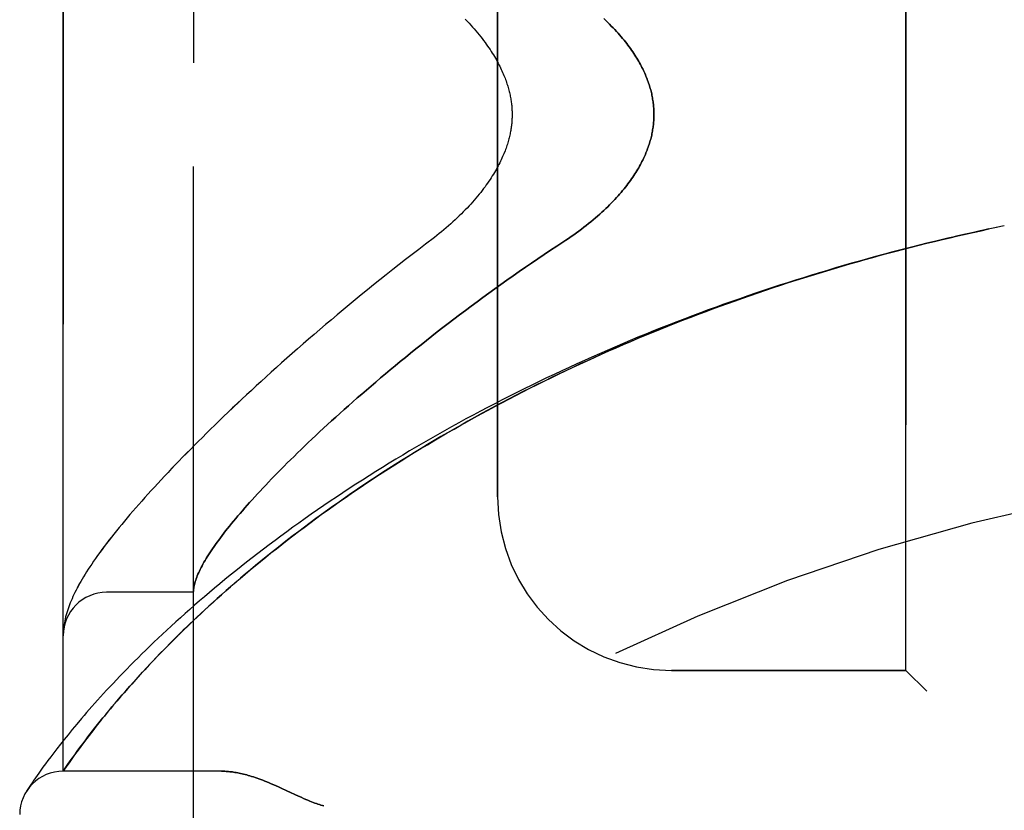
# Model space of a CAD drawing. Header units: inches. Extents: x 0 to 227, y 0 to 147.
# Tile 12 of 256: x 22.67 to 24.09, y 62.24 to 63.38. Entities that reach past the tile are written whole.
import ezdxf

# ---------------------------------------------------------------- set-up
doc = ezdxf.new("R2010")
doc.units = ezdxf.units.IN
doc.header["$LTSCALE"] = 12.466667
doc.header["$MEASUREMENT"] = 0
doc.linetypes.add('HIDDEN', pattern=[0.2, 0.1, -0.1])
doc.layers.add('LEFTHAND_DOOR_ASSEMBLY', color=7, linetype='CONTINUOUS')
doc.layers.add('RIGHTHAND_DOOR_ASSEMBLY', color=7, linetype='CONTINUOUS')

msp = doc.modelspace()

# ---------------------------------------------------------------- linework, layer by layer
at = {"layer": 'LEFTHAND_DOOR_ASSEMBLY', "color": 8, "linetype": 'HIDDEN'}
for p, q in [((22.9195, 61.9211), (22.9195, 64.5636)), ((22.732, 62.2974), (22.732, 64.1874)), ((23.9445, 62.4424), (23.9445, 64.0424)), ((23.357, 62.6924), (23.357, 63.7924)), ((24.086, 63.0824), (24.0745, 63.08)), ((22.9195, 62.5549), (22.7945, 62.5549)), ((22.7323, 62.4996), (22.7322, 62.4989)), ((22.7322, 62.4989), (22.7322, 62.4982)), ((22.7324, 62.5009), (22.7323, 62.5003)), ((22.7323, 62.5003), (22.7323, 62.4996)), ((22.7325, 62.5023), (22.7324, 62.5016)), ((22.7324, 62.5016), (22.7324, 62.5009)), ((22.7326, 62.503), (22.7325, 62.5023)), ((22.7327, 62.5037), (22.7326, 62.503)), ((22.7328, 62.5044), (22.7327, 62.5037)), ((22.7329, 62.5051), (22.7328, 62.5044)), ((22.733, 62.5058), (22.7329, 62.5051)), ((22.8669, 62.462), (22.8745, 62.4699)), ((22.8745, 62.4699), (22.8825, 62.478)), ((22.8527, 62.4469), (22.8596, 62.4543)), ((22.8596, 62.4543), (22.8669, 62.462)), ((22.8397, 62.4328), (22.846, 62.4398)), ((22.846, 62.4398), (22.8527, 62.4469)), ((23.9445, 62.4424), (23.607, 62.4424)), ((23.9445, 62.4424), (23.9745, 62.4124)), ((22.8278, 62.4196), (22.8336, 62.4261)), ((22.8336, 62.4261), (22.8397, 62.4328)), ((22.8169, 62.4072), (22.8223, 62.4133)), ((22.8223, 62.4133), (22.8278, 62.4196)), ((22.8069, 62.3955), (22.8118, 62.4012)), ((22.8118, 62.4012), (22.8169, 62.4072)), ((22.7934, 62.3792), (22.7977, 62.3845)), ((22.7977, 62.3845), (22.8022, 62.3899)), ((22.8022, 62.3899), (22.8069, 62.3955)), ((22.7814, 62.3644), (22.7852, 62.3692)), ((22.7852, 62.3692), (22.7892, 62.3741)), ((22.7892, 62.3741), (22.7934, 62.3792)), ((22.7451, 62.3574), (22.739, 62.35)), ((22.7516, 62.3652), (22.7451, 62.3574)), ((22.7709, 62.351), (22.7743, 62.3553)), ((22.7743, 62.3553), (22.7778, 62.3598)), ((22.7778, 62.3598), (22.7814, 62.3644)), ((22.7333, 62.3429), (22.728, 62.3362)), ((22.739, 62.35), (22.7333, 62.3429)), ((22.7601, 62.3368), (22.7646, 62.3427)), ((22.7646, 62.3427), (22.7677, 62.3468)), ((22.7677, 62.3468), (22.7709, 62.351)), ((22.723, 62.3298), (22.7184, 62.3238)), ((22.728, 62.3362), (22.723, 62.3298)), ((22.7522, 62.3261), (22.756, 62.3313)), ((22.756, 62.3313), (22.7601, 62.3368)), ((22.7101, 62.3128), (22.7064, 62.3078)), ((22.7141, 62.3181), (22.7101, 62.3128)), ((22.7184, 62.3238), (22.7141, 62.3181)), ((22.7388, 62.3074), (22.7423, 62.3123)), ((22.7423, 62.3123), (22.7453, 62.3166)), ((22.7453, 62.3166), (22.7486, 62.3212)), ((22.7486, 62.3212), (22.7522, 62.3261)), ((22.6999, 62.2988), (22.6971, 62.2948)), ((22.703, 62.3031), (22.6999, 62.2988)), ((22.7064, 62.3078), (22.703, 62.3031)), ((22.732, 62.2974), (22.7361, 62.3034)), ((22.7361, 62.3034), (22.7388, 62.3074)), ((22.69, 62.2846), (22.6872, 62.2805)), ((22.6921, 62.2877), (22.69, 62.2846)), ((22.6945, 62.2911), (22.6921, 62.2877)), ((22.6971, 62.2948), (22.6945, 62.2911)), ((22.96, 62.2974), (22.732, 62.2974)), ((22.6812, 62.2715), (22.6795, 62.2689)), ((22.6831, 62.2743), (22.6812, 62.2715)), ((22.6849, 62.2771), (22.6831, 62.2743)), ((22.6872, 62.2805), (22.6849, 62.2771)), ((23.0458, 62.2731), (23.0539, 62.2693)), ((23.0539, 62.2693), (23.0707, 62.2615))]:
    msp.add_line(p, q, dxfattribs=at)
for points in [[(23.3105, 63.3797), (23.3133, 63.3768), (23.3159, 63.374), (23.3185, 63.3711), (23.3211, 63.3683), (23.3235, 63.3655), (23.3259, 63.3627), (23.3283, 63.3599), (23.3305, 63.3571), (23.3327, 63.3544), (23.3348, 63.3517), (23.3369, 63.3489), (23.3389, 63.3463), (23.3408, 63.3436), (23.3427, 63.341), (23.3445, 63.3384), (23.3462, 63.3358), (23.3478, 63.3333), (23.3494, 63.3308), (23.351, 63.3283), (23.3525, 63.3258), (23.3539, 63.3234), (23.3552, 63.3211), (23.3565, 63.3187), (23.3578, 63.3164), (23.359, 63.3141), (23.3602, 63.3118), (23.3613, 63.3096), (23.3623, 63.3074), (23.3633, 63.3052), (23.3643, 63.303), (23.3652, 63.3009), (23.3661, 63.2988), (23.3669, 63.2967), (23.3677, 63.2947), (23.3685, 63.2927), (23.3692, 63.2907), (23.3699, 63.2887), (23.3705, 63.2868), (23.3712, 63.2849), (23.3717, 63.283), (23.3723, 63.2811), (23.3728, 63.2793), (23.3733, 63.2775), (23.3737, 63.2757), (23.3742, 63.2739), (23.3746, 63.2721), (23.375, 63.2704), (23.3753, 63.2686), (23.3756, 63.2669), (23.3759, 63.2652), (23.3762, 63.2635), (23.3765, 63.2618), (23.3767, 63.2602), (23.3769, 63.2585), (23.3771, 63.2569), (23.3773, 63.2552), (23.3774, 63.2536), (23.3775, 63.252), (23.3776, 63.2504), (23.3777, 63.2488), (23.3778, 63.2472), (23.3778, 63.2456), (23.3779, 63.244), (23.3779, 63.2424), (23.3779, 63.2408), (23.3778, 63.2392), (23.3778, 63.2376), (23.3777, 63.236), (23.3776, 63.2344), (23.3775, 63.2328), (23.3774, 63.2312), (23.3773, 63.2295), (23.3771, 63.2279), (23.3769, 63.2263), (23.3767, 63.2246), (23.3765, 63.2229), (23.3762, 63.2213), (23.3759, 63.2196), (23.3756, 63.2179), (23.3753, 63.2162), (23.375, 63.2144), (23.3746, 63.2127), (23.3742, 63.2109), (23.3737, 63.2091), (23.3733, 63.2073), (23.3728, 63.2055), (23.3723, 63.2037), (23.3717, 63.2018), (23.3712, 63.1999), (23.3705, 63.198), (23.3699, 63.196), (23.3692, 63.1941), (23.3685, 63.1921), (23.3677, 63.1901), (23.3669, 63.188), (23.3661, 63.186), (23.3652, 63.1839), (23.3643, 63.1818), (23.3633, 63.1796), (23.3623, 63.1774), (23.3613, 63.1752), (23.3602, 63.173), (23.359, 63.1707), (23.3578, 63.1684), (23.3565, 63.1661), (23.3552, 63.1637), (23.3539, 63.1613), (23.3525, 63.1589), (23.351, 63.1565), (23.3494, 63.154), (23.3478, 63.1515), (23.3462, 63.149), (23.3445, 63.1464), (23.3427, 63.1438), (23.3408, 63.1412), (23.3389, 63.1385), (23.3369, 63.1358), (23.3348, 63.1331), (23.3327, 63.1304), (23.3305, 63.1276), (23.3282, 63.1249), (23.3259, 63.1221), (23.3235, 63.1193), (23.3211, 63.1165), (23.3185, 63.1136), (23.3159, 63.1108), (23.3133, 63.1079), (23.3105, 63.1051), (23.3077, 63.1022), (23.3049, 63.0993), (23.3019, 63.0965), (23.2989, 63.0936), (23.2959, 63.0907), (23.2928, 63.0879), (23.2896, 63.085), (23.2864, 63.0822), (23.2831, 63.0794), (23.2798, 63.0765), (23.2765, 63.0738), (23.2731, 63.071), (23.2696, 63.0683), (23.2662, 63.0656)], [(23.5098, 63.3804), (23.5126, 63.3777), (23.5154, 63.375), (23.518, 63.3724), (23.5206, 63.3698), (23.5232, 63.3672), (23.5256, 63.3646), (23.528, 63.362), (23.5303, 63.3594), (23.5325, 63.3569), (23.5347, 63.3544), (23.5368, 63.3518), (23.5389, 63.3494), (23.5408, 63.3469), (23.5427, 63.3444), (23.5446, 63.342), (23.5464, 63.3396), (23.5481, 63.3372), (23.5498, 63.3348), (23.5514, 63.3325), (23.553, 63.3302), (23.5545, 63.3279), (23.5559, 63.3256), (23.5573, 63.3233), (23.5587, 63.3211), (23.56, 63.3189), (23.5612, 63.3166), (23.5624, 63.3145), (23.5636, 63.3123), (23.5647, 63.3101), (23.5658, 63.308), (23.5668, 63.3059), (23.5678, 63.3038), (23.5687, 63.3017), (23.5696, 63.2996), (23.5705, 63.2976), (23.5713, 63.2956), (23.5721, 63.2935), (23.5729, 63.2915), (23.5736, 63.2895), (23.5743, 63.2875), (23.575, 63.2856), (23.5756, 63.2836), (23.5762, 63.2816), (23.5767, 63.2797), (23.5773, 63.2778), (23.5778, 63.2759), (23.5782, 63.2739), (23.5787, 63.272), (23.5791, 63.2702), (23.5794, 63.2683), (23.5798, 63.2664), (23.5801, 63.2645), (23.5804, 63.2626), (23.5807, 63.2608), (23.5809, 63.2589), (23.5812, 63.2571), (23.5813, 63.2552), (23.5815, 63.2534), (23.5817, 63.2516), (23.5818, 63.2497), (23.5819, 63.2479), (23.5819, 63.2461), (23.582, 63.2442), (23.582, 63.2424), (23.582, 63.2406), (23.5819, 63.2387), (23.5819, 63.2369), (23.5818, 63.2351), (23.5817, 63.2332), (23.5815, 63.2314), (23.5813, 63.2296), (23.5812, 63.2277), (23.5809, 63.2259), (23.5807, 63.224), (23.5804, 63.2221), (23.5801, 63.2203), (23.5798, 63.2184), (23.5794, 63.2165), (23.5791, 63.2146), (23.5787, 63.2127), (23.5782, 63.2108), (23.5778, 63.2089), (23.5773, 63.207), (23.5767, 63.2051), (23.5762, 63.2031), (23.5756, 63.2012), (23.575, 63.1992), (23.5743, 63.1973), (23.5736, 63.1953), (23.5729, 63.1933), (23.5721, 63.1913), (23.5713, 63.1892), (23.5705, 63.1872), (23.5696, 63.1851), (23.5687, 63.1831), (23.5678, 63.181), (23.5668, 63.1789), (23.5658, 63.1768), (23.5647, 63.1746), (23.5636, 63.1725), (23.5624, 63.1703), (23.5612, 63.1681), (23.56, 63.1659), (23.5587, 63.1637), (23.5573, 63.1615), (23.5559, 63.1592), (23.5545, 63.1569), (23.553, 63.1546), (23.5514, 63.1523), (23.5498, 63.1499), (23.5481, 63.1476), (23.5464, 63.1452), (23.5446, 63.1428), (23.5427, 63.1404), (23.5408, 63.1379), (23.5389, 63.1354), (23.5368, 63.1329), (23.5347, 63.1304), (23.5325, 63.1279), (23.5303, 63.1254), (23.528, 63.1228), (23.5256, 63.1202), (23.5232, 63.1176), (23.5206, 63.115), (23.518, 63.1124), (23.5154, 63.1097), (23.5126, 63.1071), (23.5098, 63.1044), (23.5069, 63.1017), (23.5039, 63.099), (23.5009, 63.0963), (23.4978, 63.0936), (23.4946, 63.0909), (23.4913, 63.0882), (23.488, 63.0855), (23.4846, 63.0828), (23.4812, 63.0801), (23.4776, 63.0774), (23.474, 63.0747), (23.4704, 63.072), (23.4667, 63.0694), (23.4629, 63.0667), (23.4591, 63.0641), (23.4552, 63.0615)], [(24.0281, 63.0698), (24.0414, 63.0728), (24.0526, 63.0752), (24.0637, 63.0777)], [(24.0749, 63.08), (24.0629, 63.0775), (24.0513, 63.075), (24.0397, 63.0724)], [(23.2662, 63.0656), (23.2532, 63.0557), (23.2436, 63.0484), (23.2341, 63.0411), (23.2247, 63.0338), (23.2154, 63.0265), (23.2061, 63.0192), (23.1969, 63.0119), (23.1878, 63.0047), (23.1787, 62.9974), (23.1698, 62.9902), (23.1609, 62.9829), (23.1521, 62.9757), (23.1434, 62.9685), (23.1348, 62.9614), (23.1263, 62.9543), (23.1179, 62.9472), (23.1096, 62.9401), (23.1013, 62.9331), (23.0932, 62.9261), (23.0851, 62.9191), (23.0772, 62.9122), (23.0693, 62.9053), (23.0615, 62.8985), (23.0539, 62.8917), (23.0463, 62.8849), (23.0388, 62.8782), (23.0314, 62.8716), (23.0241, 62.865), (23.0169, 62.8584), (23.0098, 62.8519), (23.0029, 62.8454), (22.996, 62.839), (22.9892, 62.8327), (22.9825, 62.8263), (22.9758, 62.8201), (22.9693, 62.8139), (22.9629, 62.8077), (22.9566, 62.8017), (22.9504, 62.7956), (22.9442, 62.7896), (22.9382, 62.7837), (22.9323, 62.7778), (22.9264, 62.772), (22.9206, 62.7662), (22.915, 62.7605), (22.9094, 62.7548), (22.9039, 62.7492), (22.8985, 62.7437), (22.8932, 62.7382), (22.888, 62.7327), (22.8829, 62.7274), (22.8779, 62.722), (22.8729, 62.7167), (22.8681, 62.7115), (22.8633, 62.7063), (22.8586, 62.7012), (22.854, 62.6961), (22.8495, 62.6911), (22.845, 62.6861), (22.8407, 62.6812), (22.8364, 62.6763), (22.8322, 62.6714), (22.8281, 62.6666), (22.824, 62.6619), (22.8201, 62.6572), (22.8162, 62.6525), (22.8124, 62.6479), (22.8087, 62.6433), (22.805, 62.6387), (22.8015, 62.6342), (22.7979, 62.6297), (22.7945, 62.6252), (22.7911, 62.6208), (22.7878, 62.6164), (22.7847, 62.612), (22.7816, 62.6078), (22.7786, 62.6036), (22.7758, 62.5995), (22.7731, 62.5956), (22.7705, 62.5917), (22.7681, 62.588), (22.7658, 62.5843), (22.7635, 62.5808), (22.7614, 62.5773), (22.7594, 62.5739), (22.7575, 62.5706), (22.7556, 62.5673), (22.7538, 62.5641), (22.7522, 62.561), (22.7505, 62.5578), (22.749, 62.5547), (22.7475, 62.5517), (22.7461, 62.5487), (22.7448, 62.5457), (22.7435, 62.5427), (22.7423, 62.5398), (22.7411, 62.5368), (22.74, 62.5339), (22.739, 62.531), (22.7381, 62.5281), (22.7372, 62.5252), (22.7364, 62.5223), (22.7356, 62.5195), (22.7349, 62.5166), (22.7343, 62.5139), (22.7338, 62.5111), (22.7333, 62.5084), (22.733, 62.5058)], [(24.0281, 63.0698), (24.0165, 63.0671), (24.0049, 63.0644), (23.9933, 63.0617), (23.9817, 63.0589), (23.9701, 63.056), (23.9585, 63.0531), (23.9469, 63.0502), (23.9354, 63.0472), (23.9238, 63.0442), (23.9122, 63.0411), (23.9007, 63.0379), (23.8891, 63.0348), (23.8775, 63.0315), (23.866, 63.0283), (23.8545, 63.025), (23.8429, 63.0216), (23.8314, 63.0182), (23.8199, 63.0147), (23.8084, 63.0112), (23.7969, 63.0076), (23.7854, 63.004), (23.774, 63.0004), (23.7625, 62.9967), (23.7511, 62.9929), (23.7396, 62.9891), (23.7282, 62.9853), (23.7168, 62.9814), (23.7054, 62.9774), (23.694, 62.9734), (23.6827, 62.9694), (23.6714, 62.9653), (23.66, 62.9612), (23.6487, 62.957), (23.6374, 62.9527), (23.6262, 62.9485), (23.6149, 62.9441), (23.6037, 62.9398), (23.5925, 62.9353), (23.5813, 62.9309), (23.5702, 62.9263), (23.559, 62.9218), (23.5479, 62.9172), (23.5368, 62.9125), (23.5258, 62.9078), (23.5148, 62.903), (23.5038, 62.8982), (23.4928, 62.8934), (23.4818, 62.8885), (23.4709, 62.8836), (23.46, 62.8786), (23.4492, 62.8736), (23.4384, 62.8685), (23.4276, 62.8634), (23.4168, 62.8582), (23.4061, 62.853), (23.3954, 62.8478), (23.3848, 62.8425), (23.3742, 62.8371), (23.3636, 62.8318), (23.3531, 62.8263), (23.3427, 62.8209), (23.3322, 62.8154), (23.3218, 62.8099), (23.3115, 62.8043), (23.3012, 62.7987), (23.2909, 62.793), (23.2807, 62.7873), (23.2706, 62.7816), (23.2605, 62.7758), (23.2504, 62.77), (23.2404, 62.7642), (23.2305, 62.7583), (23.2206, 62.7524), (23.2108, 62.7465), (23.201, 62.7406), (23.1913, 62.7346), (23.1817, 62.7286), (23.1721, 62.7225), (23.1626, 62.7164), (23.1531, 62.7104), (23.1437, 62.7042), (23.1344, 62.6981), (23.1252, 62.6919), (23.116, 62.6858), (23.1069, 62.6796), (23.0979, 62.6734), (23.0889, 62.6671), (23.08, 62.6609), (23.0712, 62.6546), (23.0625, 62.6484), (23.0539, 62.6421), (23.0454, 62.6358), (23.0369, 62.6296), (23.0285, 62.6233), (23.0202, 62.617), (23.012, 62.6107), (23.0039, 62.6045), (22.9959, 62.5982), (22.988, 62.5919), (22.9802, 62.5857), (22.9724, 62.5795), (22.9648, 62.5732), (22.9573, 62.567), (22.9498, 62.5608), (22.9425, 62.5546), (22.9352, 62.5485), (22.9281, 62.5424), (22.9211, 62.5363), (22.9142, 62.5302), (22.9074, 62.5242), (22.9006, 62.5182), (22.8941, 62.5122), (22.8876, 62.5063), (22.8812, 62.5004), (22.8749, 62.4946), (22.8688, 62.4888), (22.8627, 62.4831), (22.8568, 62.4774), (22.851, 62.4718), (22.8453, 62.4662), (22.8397, 62.4607), (22.8342, 62.4552), (22.8289, 62.4498), (22.8236, 62.4445), (22.8185, 62.4392), (22.8135, 62.434), (22.8086, 62.4289), (22.8038, 62.4238), (22.7991, 62.4189), (22.7946, 62.414), (22.7901, 62.4091), (22.7858, 62.4044), (22.7816, 62.3997), (22.7774, 62.3951), (22.7734, 62.3906), (22.7695, 62.3861), (22.7657, 62.3818), (22.762, 62.3775), (22.7584, 62.3733), (22.7516, 62.3652)], [(22.8825, 62.478), (22.891, 62.4866), (22.8954, 62.4909), (22.8999, 62.4954), (22.9046, 62.5), (22.9094, 62.5046), (22.9143, 62.5093), (22.9194, 62.5142), (22.9246, 62.5191), (22.93, 62.5241), (22.9355, 62.5293), (22.9413, 62.5346), (22.9472, 62.54), (22.9533, 62.5456), (22.9597, 62.5512), (22.9662, 62.557), (22.9729, 62.5629), (22.9797, 62.5688), (22.9867, 62.5748), (22.9938, 62.5809), (23.0011, 62.587), (23.0084, 62.5931), (23.0159, 62.5992), (23.0234, 62.6053), (23.031, 62.6115), (23.0387, 62.6176), (23.0465, 62.6237), (23.0544, 62.6299), (23.0624, 62.636), (23.0704, 62.6422), (23.0785, 62.6483), (23.0867, 62.6544), (23.095, 62.6605), (23.1034, 62.6666), (23.1118, 62.6727), (23.1203, 62.6788), (23.1289, 62.6849), (23.1376, 62.6909), (23.1463, 62.697), (23.1551, 62.703), (23.164, 62.7089), (23.1729, 62.7149), (23.1819, 62.7208), (23.1909, 62.7268), (23.2001, 62.7326), (23.2092, 62.7385), (23.2185, 62.7443), (23.2278, 62.7501), (23.2371, 62.7559), (23.2465, 62.7616), (23.256, 62.7673), (23.2655, 62.773), (23.275, 62.7786), (23.2846, 62.7843), (23.2943, 62.7898), (23.304, 62.7953), (23.3138, 62.8008), (23.3236, 62.8063), (23.3334, 62.8117), (23.3433, 62.8171), (23.3532, 62.8224), (23.3632, 62.8277), (23.3732, 62.833), (23.3833, 62.8382), (23.3934, 62.8434), (23.4035, 62.8485), (23.4137, 62.8536), (23.4239, 62.8587), (23.4341, 62.8637), (23.4444, 62.8686), (23.4547, 62.8736), (23.465, 62.8784), (23.4754, 62.8833), (23.4858, 62.8881), (23.4962, 62.8928), (23.5067, 62.8975), (23.5172, 62.9022), (23.5277, 62.9068), (23.5382, 62.9114), (23.5488, 62.9159), (23.5594, 62.9204), (23.57, 62.9248), (23.5806, 62.9292), (23.5913, 62.9336), (23.602, 62.9379), (23.6127, 62.9421), (23.6234, 62.9463), (23.6342, 62.9505), (23.645, 62.9546), (23.6558, 62.9587), (23.6666, 62.9627), (23.6774, 62.9667), (23.6882, 62.9706), (23.6991, 62.9745), (23.71, 62.9783), (23.7209, 62.9821), (23.7318, 62.9859), (23.7427, 62.9896), (23.7537, 62.9933), (23.7646, 62.9969), (23.7756, 63.0005), (23.7866, 63.004), (23.7976, 63.0075), (23.8086, 63.0109), (23.8196, 63.0143), (23.8306, 63.0176), (23.8416, 63.0209), (23.8527, 63.0242), (23.8637, 63.0274), (23.8748, 63.0306), (23.8859, 63.0337), (23.8969, 63.0368), (23.908, 63.0398), (23.9191, 63.0428), (23.9302, 63.0457), (23.9413, 63.0486), (23.9524, 63.0515), (23.9635, 63.0543), (23.9747, 63.0571), (23.9858, 63.0598), (23.9969, 63.0625), (24.008, 63.0651), (24.0192, 63.0677), (24.0303, 63.0703)], [(23.4552, 63.0615), (23.4421, 63.053), (23.433, 63.047), (23.4239, 63.0409), (23.4149, 63.0348), (23.4059, 63.0287), (23.397, 63.0226), (23.3881, 63.0164), (23.3792, 63.0103), (23.3704, 63.0041), (23.3617, 62.9979), (23.353, 62.9916), (23.3444, 62.9854), (23.3359, 62.9792), (23.3274, 62.973), (23.319, 62.9667), (23.3107, 62.9605), (23.3024, 62.9543), (23.2942, 62.9481), (23.2861, 62.9419), (23.2781, 62.9357), (23.2702, 62.9295), (23.2623, 62.9234), (23.2546, 62.9172), (23.2469, 62.9111), (23.2393, 62.905), (23.2318, 62.899), (23.2244, 62.893), (23.217, 62.887), (23.2098, 62.881), (23.2026, 62.8751), (23.1956, 62.8692), (23.1886, 62.8633), (23.1818, 62.8575), (23.175, 62.8517), (23.1683, 62.8459), (23.1617, 62.8402), (23.1552, 62.8346), (23.1488, 62.829), (23.1425, 62.8234), (23.1363, 62.8179), (23.1302, 62.8124), (23.1242, 62.807), (23.1182, 62.8016), (23.1124, 62.7962), (23.1067, 62.791), (23.101, 62.7857), (23.0955, 62.7805), (23.09, 62.7754), (23.0847, 62.7703), (23.0794, 62.7653), (23.0742, 62.7603), (23.0692, 62.7554), (23.0642, 62.7505), (23.0593, 62.7457), (23.0545, 62.741), (23.0498, 62.7363), (23.0452, 62.7316), (23.0406, 62.727), (23.0362, 62.7225), (23.0318, 62.718), (23.0276, 62.7136), (23.0234, 62.7092), (23.0193, 62.7049), (23.0154, 62.7006), (23.0115, 62.6964), (23.0076, 62.6922), (23.0039, 62.6881), (23.0003, 62.6841), (22.9967, 62.6801), (22.9932, 62.6762), (22.9899, 62.6723), (22.9866, 62.6685), (22.9834, 62.6647), (22.9802, 62.661), (22.9772, 62.6573), (22.9742, 62.6537), (22.9713, 62.6502), (22.9685, 62.6467), (22.9658, 62.6432), (22.9632, 62.6398), (22.9606, 62.6365), (22.9582, 62.6332), (22.9558, 62.63), (22.9534, 62.6268), (22.9512, 62.6237), (22.9491, 62.6206), (22.947, 62.6176), (22.945, 62.6147), (22.9431, 62.6118), (22.9412, 62.6089), (22.9394, 62.6061), (22.9378, 62.6034), (22.9361, 62.6007), (22.9346, 62.598), (22.9331, 62.5954), (22.9318, 62.5929), (22.9305, 62.5904), (22.9292, 62.5879), (22.9281, 62.5855), (22.927, 62.5832), (22.926, 62.5809), (22.925, 62.5787), (22.9242, 62.5765), (22.9234, 62.5743), (22.9227, 62.5722), (22.922, 62.5702), (22.9214, 62.5682), (22.9209, 62.5662), (22.9205, 62.5644), (22.9202, 62.5625), (22.9199, 62.5607), (22.9197, 62.5589)], [(22.9197, 62.5589), (22.9196, 62.5585), (22.9196, 62.558), (22.9196, 62.5576), (22.9195, 62.5572), (22.9195, 62.5568), (22.9195, 62.5565), (22.9195, 62.5562), (22.9195, 62.5559)], [(22.7322, 62.4982), (22.7321, 62.4979), (22.7321, 62.4975), (22.7321, 62.4971), (22.7321, 62.4968), (22.7321, 62.4964), (22.732, 62.496), (22.732, 62.4957), (22.732, 62.4953), (22.732, 62.4949), (22.732, 62.4946), (22.732, 62.4942), (22.732, 62.4938), (22.732, 62.4935)], [(22.96, 62.2974), (22.9616, 62.2974), (22.9632, 62.2973), (22.9648, 62.2973), (22.9665, 62.2972), (22.9682, 62.2971), (22.97, 62.2969), (22.9717, 62.2967), (22.9735, 62.2965), (22.9754, 62.2963), (22.9773, 62.296), (22.9792, 62.2957), (22.9811, 62.2954), (22.9831, 62.295), (22.9852, 62.2946), (22.9873, 62.2942), (22.9894, 62.2937), (22.9916, 62.2932), (22.9938, 62.2926), (22.9961, 62.292), (22.9984, 62.2913), (23.0008, 62.2906), (23.0032, 62.2899), (23.0057, 62.2891), (23.0082, 62.2883), (23.0109, 62.2874), (23.0136, 62.2864), (23.0163, 62.2854), (23.0192, 62.2843), (23.0221, 62.2832), (23.0251, 62.282), (23.0283, 62.2807), (23.0315, 62.2794), (23.0349, 62.2779), (23.0383, 62.2764), (23.042, 62.2748), (23.0458, 62.2731)], [(23.0707, 62.2615), (23.0743, 62.2599), (23.0777, 62.2583), (23.0809, 62.2569), (23.0839, 62.2557), (23.0867, 62.2545), (23.0894, 62.2534), (23.0918, 62.2525), (23.0942, 62.2516), (23.0965, 62.2508), (23.0986, 62.25), (23.1008, 62.2493), (23.1029, 62.2486), (23.1049, 62.248), (23.107, 62.2474)]]:
    msp.add_lwpolyline(points, dxfattribs=at)
for centre, radius, start, end in [((24.732, 59.9673), 2.7751, 90, 136.1116), ((23.607, 62.6924), 0.25, 180, 270), ((22.7945, 62.4924), 0.0625, 90, 180), ((22.732, 62.2349), 0.0625, 90, 180)]:
    msp.add_arc(centre, radius, start, end, dxfattribs=at)
at = {"layer": 'RIGHTHAND_DOOR_ASSEMBLY', "color": 8, "linetype": 'HIDDEN'}
for p, q in [((22.9195, 64.5636), (22.9195, 61.9211)), ((22.732, 64.1874), (22.732, 62.2974)), ((23.9445, 64.0424), (23.9445, 62.4424)), ((23.357, 63.7924), (23.357, 62.6924)), ((24.086, 63.0824), (24.0745, 63.08)), ((22.9195, 62.5549), (22.7945, 62.5549)), ((22.7322, 62.4982), (22.7321, 62.4975)), ((22.7323, 62.4996), (22.7322, 62.4989)), ((22.7322, 62.4989), (22.7322, 62.4982)), ((22.7324, 62.5009), (22.7323, 62.5003)), ((22.7323, 62.5003), (22.7323, 62.4996)), ((22.7325, 62.5023), (22.7324, 62.5016)), ((22.7324, 62.5016), (22.7324, 62.5009)), ((22.7326, 62.503), (22.7325, 62.5023)), ((22.7327, 62.5037), (22.7326, 62.503)), ((22.7328, 62.5044), (22.7327, 62.5037)), ((22.7329, 62.5051), (22.7328, 62.5044)), ((22.733, 62.5058), (22.7329, 62.5051)), ((22.8787, 62.4741), (22.8708, 62.4661)), ((22.8634, 62.4583), (22.8562, 62.4508)), ((22.8708, 62.4661), (22.8634, 62.4583)), ((22.8494, 62.4435), (22.8429, 62.4364)), ((22.8562, 62.4508), (22.8494, 62.4435)), ((23.607, 62.4424), (23.9445, 62.4424)), ((23.9745, 62.4124), (23.9445, 62.4424)), ((22.8367, 62.4296), (22.8308, 62.4229)), ((22.8429, 62.4364), (22.8367, 62.4296)), ((22.8251, 62.4165), (22.8196, 62.4103)), ((22.8308, 62.4229), (22.8251, 62.4165)), ((22.8094, 62.3984), (22.8046, 62.3927)), ((22.8144, 62.4043), (22.8094, 62.3984)), ((22.8196, 62.4103), (22.8144, 62.4043)), ((22.8, 62.3872), (22.7955, 62.3819)), ((22.8046, 62.3927), (22.8, 62.3872)), ((22.7872, 62.3717), (22.7833, 62.3668)), ((22.7913, 62.3767), (22.7872, 62.3717)), ((22.7955, 62.3819), (22.7913, 62.3767)), ((22.7451, 62.3574), (22.739, 62.35)), ((22.7516, 62.3652), (22.7451, 62.3574)), ((22.776, 62.3576), (22.7726, 62.3531)), ((22.7796, 62.3621), (22.776, 62.3576)), ((22.7833, 62.3668), (22.7796, 62.3621)), ((22.7333, 62.3429), (22.728, 62.3362)), ((22.739, 62.35), (22.7333, 62.3429)), ((22.7661, 62.3447), (22.7616, 62.3387)), ((22.7693, 62.3489), (22.7661, 62.3447)), ((22.7726, 62.3531), (22.7693, 62.3489)), ((22.723, 62.3298), (22.7184, 62.3238)), ((22.728, 62.3362), (22.723, 62.3298)), ((22.7534, 62.3278), (22.7498, 62.3228)), ((22.7574, 62.3331), (22.7534, 62.3278)), ((22.7616, 62.3387), (22.7574, 62.3331)), ((22.7101, 62.3128), (22.7064, 62.3078)), ((22.7141, 62.3181), (22.7101, 62.3128)), ((22.7184, 62.3238), (22.7141, 62.3181)), ((22.7433, 62.3137), (22.7405, 62.3097)), ((22.7464, 62.3181), (22.7433, 62.3137)), ((22.7498, 62.3228), (22.7464, 62.3181)), ((22.6999, 62.2988), (22.6971, 62.2948)), ((22.703, 62.3031), (22.6999, 62.2988)), ((22.7064, 62.3078), (22.703, 62.3031)), ((22.7373, 62.3052), (22.732, 62.2974)), ((22.7405, 62.3097), (22.7373, 62.3052)), ((22.69, 62.2846), (22.6872, 62.2805)), ((22.6921, 62.2877), (22.69, 62.2846)), ((22.6945, 62.2911), (22.6921, 62.2877)), ((22.6971, 62.2948), (22.6945, 62.2911)), ((22.96, 62.2974), (22.732, 62.2974)), ((22.6812, 62.2715), (22.6792, 62.2684)), ((22.6831, 62.2743), (22.6812, 62.2715)), ((22.6849, 62.2771), (22.6831, 62.2743)), ((22.6872, 62.2805), (22.6849, 62.2771)), ((23.054, 62.2693), (23.0458, 62.2731)), ((22.6795, 62.2689), (22.6792, 62.2684)), ((22.6795, 62.2689), (22.6798, 62.2694)), ((23.0707, 62.2615), (23.054, 62.2693))]:
    msp.add_line(p, q, dxfattribs=at)
for points in [[(23.3105, 63.3797), (23.3133, 63.3769), (23.3159, 63.374), (23.3185, 63.3712), (23.3211, 63.3683), (23.3235, 63.3655), (23.3259, 63.3627), (23.3282, 63.3599), (23.3305, 63.3571), (23.3327, 63.3544), (23.3348, 63.3517), (23.3369, 63.349), (23.3389, 63.3463), (23.3408, 63.3436), (23.3427, 63.341), (23.3445, 63.3384), (23.3462, 63.3358), (23.3478, 63.3333), (23.3494, 63.3308), (23.351, 63.3283), (23.3525, 63.3259), (23.3539, 63.3234), (23.3552, 63.3211), (23.3565, 63.3187), (23.3578, 63.3164), (23.359, 63.3141), (23.3602, 63.3118), (23.3613, 63.3096), (23.3623, 63.3074), (23.3633, 63.3052), (23.3643, 63.303), (23.3652, 63.3009), (23.3661, 63.2988), (23.3669, 63.2967), (23.3677, 63.2947), (23.3685, 63.2927), (23.3692, 63.2907), (23.3699, 63.2887), (23.3705, 63.2868), (23.3712, 63.2849), (23.3717, 63.283), (23.3723, 63.2811), (23.3728, 63.2793), (23.3733, 63.2775), (23.3737, 63.2757), (23.3742, 63.2739), (23.3746, 63.2721), (23.375, 63.2704), (23.3753, 63.2686), (23.3756, 63.2669), (23.3759, 63.2652), (23.3762, 63.2635), (23.3765, 63.2618), (23.3767, 63.2602), (23.3769, 63.2585), (23.3771, 63.2569), (23.3773, 63.2553), (23.3774, 63.2536), (23.3775, 63.252), (23.3776, 63.2504), (23.3777, 63.2488), (23.3778, 63.2472), (23.3778, 63.2456), (23.3779, 63.244), (23.3779, 63.2424), (23.3779, 63.2408), (23.3778, 63.2392), (23.3778, 63.2376), (23.3777, 63.236), (23.3776, 63.2344), (23.3775, 63.2328), (23.3774, 63.2312), (23.3773, 63.2295), (23.3771, 63.2279), (23.3769, 63.2263), (23.3767, 63.2246), (23.3765, 63.223), (23.3762, 63.2213), (23.3759, 63.2196), (23.3756, 63.2179), (23.3753, 63.2162), (23.375, 63.2144), (23.3746, 63.2127), (23.3742, 63.2109), (23.3737, 63.2091), (23.3733, 63.2073), (23.3728, 63.2055), (23.3723, 63.2037), (23.3717, 63.2018), (23.3712, 63.1999), (23.3705, 63.198), (23.3699, 63.1961), (23.3692, 63.1941), (23.3685, 63.1921), (23.3677, 63.1901), (23.3669, 63.1881), (23.3661, 63.186), (23.3652, 63.1839), (23.3643, 63.1818), (23.3633, 63.1796), (23.3623, 63.1774), (23.3613, 63.1752), (23.3602, 63.173), (23.359, 63.1707), (23.3578, 63.1684), (23.3565, 63.1661), (23.3552, 63.1637), (23.3539, 63.1614), (23.3525, 63.1589), (23.351, 63.1565), (23.3494, 63.154), (23.3478, 63.1515), (23.3462, 63.149), (23.3445, 63.1464), (23.3427, 63.1438), (23.3408, 63.1412), (23.3389, 63.1385), (23.3369, 63.1358), (23.3348, 63.1331), (23.3327, 63.1304), (23.3305, 63.1277), (23.3283, 63.1249), (23.3259, 63.1221), (23.3235, 63.1193), (23.3211, 63.1165), (23.3185, 63.1136), (23.3159, 63.1108), (23.3133, 63.1079), (23.3105, 63.1051), (23.3077, 63.1022), (23.3049, 63.0993), (23.3019, 63.0965), (23.2989, 63.0936), (23.2959, 63.0907), (23.2928, 63.0879), (23.2896, 63.085), (23.2864, 63.0822), (23.2831, 63.0794), (23.2798, 63.0766), (23.2765, 63.0738), (23.2731, 63.071), (23.2696, 63.0683), (23.2662, 63.0656)], [(23.4552, 63.0615), (23.4591, 63.0641), (23.4629, 63.0667), (23.4667, 63.0694), (23.4704, 63.072), (23.474, 63.0747), (23.4776, 63.0774), (23.4812, 63.0801), (23.4846, 63.0828), (23.488, 63.0855), (23.4913, 63.0882), (23.4946, 63.0909), (23.4978, 63.0936), (23.5009, 63.0963), (23.5039, 63.099), (23.5069, 63.1017), (23.5098, 63.1044), (23.5126, 63.1071), (23.5154, 63.1097), (23.518, 63.1124), (23.5206, 63.115), (23.5232, 63.1176), (23.5256, 63.1202), (23.528, 63.1228), (23.5303, 63.1254), (23.5325, 63.1279), (23.5347, 63.1304), (23.5368, 63.1329), (23.5389, 63.1354), (23.5408, 63.1379), (23.5427, 63.1404), (23.5446, 63.1428), (23.5464, 63.1452), (23.5481, 63.1476), (23.5498, 63.1499), (23.5514, 63.1523), (23.553, 63.1546), (23.5545, 63.1569), (23.5559, 63.1592), (23.5573, 63.1615), (23.5587, 63.1637), (23.56, 63.1659), (23.5612, 63.1681), (23.5624, 63.1703), (23.5636, 63.1725), (23.5647, 63.1746), (23.5658, 63.1768), (23.5668, 63.1789), (23.5678, 63.181), (23.5687, 63.1831), (23.5696, 63.1851), (23.5705, 63.1872), (23.5713, 63.1892), (23.5721, 63.1913), (23.5729, 63.1933), (23.5736, 63.1953), (23.5743, 63.1973), (23.575, 63.1992), (23.5756, 63.2012), (23.5762, 63.2031), (23.5767, 63.2051), (23.5773, 63.207), (23.5778, 63.2089), (23.5782, 63.2108), (23.5787, 63.2127), (23.5791, 63.2146), (23.5794, 63.2165), (23.5798, 63.2184), (23.5801, 63.2203), (23.5804, 63.2221), (23.5807, 63.224), (23.5809, 63.2259), (23.5812, 63.2277), (23.5813, 63.2296), (23.5815, 63.2314), (23.5817, 63.2332), (23.5818, 63.2351), (23.5819, 63.2369), (23.5819, 63.2387), (23.582, 63.2406), (23.582, 63.2424), (23.582, 63.2442), (23.5819, 63.2461), (23.5819, 63.2479), (23.5818, 63.2497), (23.5817, 63.2516), (23.5815, 63.2534), (23.5813, 63.2552), (23.5812, 63.2571), (23.5809, 63.2589), (23.5807, 63.2608), (23.5804, 63.2626), (23.5801, 63.2645), (23.5798, 63.2664), (23.5794, 63.2683), (23.5791, 63.2702), (23.5787, 63.272), (23.5782, 63.2739), (23.5778, 63.2759), (23.5773, 63.2778), (23.5767, 63.2797), (23.5762, 63.2816), (23.5756, 63.2836), (23.575, 63.2856), (23.5743, 63.2875), (23.5736, 63.2895), (23.5729, 63.2915), (23.5721, 63.2935), (23.5713, 63.2956), (23.5705, 63.2976), (23.5696, 63.2996), (23.5687, 63.3017), (23.5678, 63.3038), (23.5668, 63.3059), (23.5658, 63.308), (23.5647, 63.3101), (23.5636, 63.3123), (23.5624, 63.3145), (23.5612, 63.3166), (23.56, 63.3189), (23.5587, 63.3211), (23.5573, 63.3233), (23.5559, 63.3256), (23.5545, 63.3279), (23.553, 63.3302), (23.5514, 63.3325), (23.5498, 63.3348), (23.5481, 63.3372), (23.5464, 63.3396), (23.5446, 63.342), (23.5427, 63.3444), (23.5408, 63.3469), (23.5389, 63.3494), (23.5368, 63.3518), (23.5347, 63.3544), (23.5325, 63.3569), (23.5303, 63.3594), (23.528, 63.362), (23.5256, 63.3646), (23.5232, 63.3672), (23.5206, 63.3698), (23.518, 63.3724), (23.5154, 63.375), (23.5126, 63.3777), (23.5098, 63.3804)], [(24.0637, 63.0777), (24.0526, 63.0752), (24.0415, 63.0728), (24.0281, 63.0698)], [(24.0749, 63.08), (24.0629, 63.0775), (24.0513, 63.075), (24.0397, 63.0724)], [(23.2662, 63.0656), (23.2532, 63.0557), (23.2436, 63.0484), (23.2341, 63.0411), (23.2247, 63.0338), (23.2154, 63.0265), (23.2061, 63.0192), (23.1969, 63.0119), (23.1878, 63.0047), (23.1787, 62.9974), (23.1698, 62.9902), (23.1609, 62.9829), (23.1521, 62.9757), (23.1435, 62.9686), (23.1348, 62.9614), (23.1263, 62.9543), (23.1179, 62.9472), (23.1096, 62.9401), (23.1013, 62.9331), (23.0932, 62.9261), (23.0851, 62.9191), (23.0772, 62.9122), (23.0693, 62.9053), (23.0615, 62.8985), (23.0539, 62.8917), (23.0463, 62.8849), (23.0388, 62.8782), (23.0314, 62.8716), (23.0241, 62.865), (23.0169, 62.8584), (23.0099, 62.8519), (23.0029, 62.8454), (22.996, 62.839), (22.9892, 62.8327), (22.9825, 62.8264), (22.9759, 62.8201), (22.9693, 62.8139), (22.9629, 62.8078), (22.9566, 62.8017), (22.9504, 62.7956), (22.9442, 62.7896), (22.9382, 62.7837), (22.9323, 62.7778), (22.9264, 62.772), (22.9207, 62.7662), (22.915, 62.7605), (22.9094, 62.7549), (22.9039, 62.7492), (22.8985, 62.7437), (22.8932, 62.7382), (22.888, 62.7328), (22.8829, 62.7274), (22.8779, 62.722), (22.8729, 62.7167), (22.8681, 62.7115), (22.8633, 62.7063), (22.8586, 62.7012), (22.854, 62.6961), (22.8495, 62.6911), (22.845, 62.6861), (22.8407, 62.6812), (22.8364, 62.6763), (22.8322, 62.6714), (22.8281, 62.6666), (22.8241, 62.6619), (22.8201, 62.6572), (22.8162, 62.6525), (22.8124, 62.6479), (22.8087, 62.6433), (22.8051, 62.6387), (22.8015, 62.6342), (22.798, 62.6297), (22.7945, 62.6252), (22.7911, 62.6208), (22.7879, 62.6164), (22.7847, 62.612), (22.7816, 62.6078), (22.7786, 62.6036), (22.7758, 62.5995), (22.7731, 62.5956), (22.7706, 62.5917), (22.7681, 62.588), (22.7658, 62.5844), (22.7636, 62.5808), (22.7614, 62.5773), (22.7594, 62.5739), (22.7575, 62.5706), (22.7556, 62.5673), (22.7539, 62.5641), (22.7522, 62.561), (22.7505, 62.5578), (22.749, 62.5548), (22.7475, 62.5517), (22.7461, 62.5487), (22.7448, 62.5457), (22.7435, 62.5427), (22.7423, 62.5398), (22.7411, 62.5368), (22.74, 62.5339), (22.739, 62.531), (22.7381, 62.5281), (22.7372, 62.5252), (22.7364, 62.5223), (22.7356, 62.5195), (22.7349, 62.5166), (22.7343, 62.5139), (22.7338, 62.5111), (22.7333, 62.5084), (22.733, 62.5058)], [(24.0281, 63.0698), (24.0165, 63.0671), (24.0049, 63.0644), (23.9933, 63.0617), (23.9817, 63.0589), (23.9701, 63.056), (23.9585, 63.0531), (23.9469, 63.0502), (23.9354, 63.0472), (23.9238, 63.0442), (23.9122, 63.0411), (23.9006, 63.0379), (23.8891, 63.0348), (23.8775, 63.0315), (23.866, 63.0283), (23.8545, 63.0249), (23.8429, 63.0216), (23.8314, 63.0182), (23.8199, 63.0147), (23.8084, 63.0112), (23.7969, 63.0076), (23.7854, 63.004), (23.7739, 63.0004), (23.7625, 62.9967), (23.751, 62.9929), (23.7396, 62.9891), (23.7282, 62.9853), (23.7168, 62.9814), (23.7054, 62.9774), (23.694, 62.9734), (23.6827, 62.9694), (23.6713, 62.9653), (23.66, 62.9612), (23.6487, 62.957), (23.6374, 62.9527), (23.6262, 62.9485), (23.6149, 62.9441), (23.6037, 62.9398), (23.5925, 62.9353), (23.5813, 62.9309), (23.5702, 62.9263), (23.559, 62.9218), (23.5479, 62.9172), (23.5368, 62.9125), (23.5258, 62.9078), (23.5147, 62.903), (23.5037, 62.8982), (23.4928, 62.8934), (23.4818, 62.8885), (23.4709, 62.8836), (23.46, 62.8786), (23.4492, 62.8736), (23.4384, 62.8685), (23.4276, 62.8634), (23.4168, 62.8582), (23.4061, 62.853), (23.3954, 62.8478), (23.3848, 62.8425), (23.3742, 62.8371), (23.3636, 62.8318), (23.3531, 62.8263), (23.3426, 62.8209), (23.3322, 62.8154), (23.3218, 62.8099), (23.3115, 62.8043), (23.3012, 62.7987), (23.2909, 62.793), (23.2807, 62.7873), (23.2706, 62.7816), (23.2605, 62.7758), (23.2504, 62.77), (23.2404, 62.7642), (23.2305, 62.7583), (23.2206, 62.7524), (23.2108, 62.7465), (23.201, 62.7406), (23.1913, 62.7346), (23.1817, 62.7286), (23.1721, 62.7225), (23.1626, 62.7164), (23.1531, 62.7104), (23.1437, 62.7042), (23.1344, 62.6981), (23.1252, 62.6919), (23.116, 62.6858), (23.1069, 62.6796), (23.0979, 62.6734), (23.0889, 62.6671), (23.08, 62.6609), (23.0712, 62.6546), (23.0625, 62.6484), (23.0539, 62.6421), (23.0454, 62.6358), (23.0369, 62.6296), (23.0285, 62.6233), (23.0202, 62.617), (23.012, 62.6107), (23.0039, 62.6045), (22.9959, 62.5982), (22.988, 62.5919), (22.9802, 62.5857), (22.9724, 62.5795), (22.9648, 62.5732), (22.9573, 62.567), (22.9498, 62.5608), (22.9425, 62.5546), (22.9352, 62.5485), (22.9281, 62.5424), (22.9211, 62.5363), (22.9142, 62.5302), (22.9074, 62.5242), (22.9006, 62.5182), (22.8941, 62.5122), (22.8876, 62.5063), (22.8812, 62.5004), (22.8749, 62.4946), (22.8688, 62.4888), (22.8627, 62.4831), (22.8568, 62.4774), (22.851, 62.4718), (22.8453, 62.4662), (22.8397, 62.4607), (22.8342, 62.4552), (22.8289, 62.4498), (22.8236, 62.4445), (22.8185, 62.4392), (22.8135, 62.434), (22.8086, 62.4289), (22.8038, 62.4238), (22.7991, 62.4189), (22.7946, 62.414), (22.7901, 62.4091), (22.7858, 62.4044), (22.7816, 62.3997), (22.7774, 62.3951), (22.7734, 62.3906), (22.7695, 62.3861), (22.7657, 62.3818), (22.762, 62.3775), (22.7584, 62.3733), (22.7516, 62.3652)], [(24.0303, 63.0703), (24.0192, 63.0677), (24.0081, 63.0651), (23.997, 63.0625), (23.9858, 63.0598), (23.9747, 63.0571), (23.9636, 63.0543), (23.9525, 63.0515), (23.9414, 63.0487), (23.9303, 63.0458), (23.9192, 63.0428), (23.9081, 63.0398), (23.8971, 63.0368), (23.886, 63.0337), (23.8749, 63.0306), (23.8639, 63.0275), (23.8528, 63.0242), (23.8418, 63.021), (23.8308, 63.0177), (23.8197, 63.0144), (23.8087, 63.011), (23.7977, 63.0075), (23.7868, 63.004), (23.7758, 63.0005), (23.7648, 62.997), (23.7539, 62.9933), (23.7429, 62.9897), (23.732, 62.986), (23.7211, 62.9822), (23.7102, 62.9784), (23.6994, 62.9746), (23.6885, 62.9707), (23.6777, 62.9668), (23.6668, 62.9628), (23.656, 62.9588), (23.6452, 62.9547), (23.6345, 62.9506), (23.6237, 62.9464), (23.613, 62.9422), (23.6023, 62.938), (23.5916, 62.9337), (23.581, 62.9293), (23.5703, 62.9249), (23.5597, 62.9205), (23.5491, 62.916), (23.5386, 62.9115), (23.528, 62.907), (23.5175, 62.9023), (23.507, 62.8977), (23.4966, 62.893), (23.4862, 62.8882), (23.4758, 62.8835), (23.4654, 62.8786), (23.4551, 62.8738), (23.4448, 62.8688), (23.4345, 62.8639), (23.4243, 62.8589), (23.4141, 62.8538), (23.4039, 62.8487), (23.3938, 62.8436), (23.3837, 62.8384), (23.3736, 62.8332), (23.3636, 62.828), (23.3537, 62.8227), (23.3437, 62.8173), (23.3339, 62.812), (23.324, 62.8065), (23.3142, 62.8011), (23.3045, 62.7956), (23.2948, 62.7901), (23.2851, 62.7845), (23.2755, 62.7789), (23.2659, 62.7733), (23.2564, 62.7676), (23.247, 62.7619), (23.2376, 62.7562), (23.2282, 62.7504), (23.219, 62.7446), (23.2097, 62.7388), (23.2005, 62.733), (23.1914, 62.7271), (23.1824, 62.7212), (23.1734, 62.7152), (23.1645, 62.7093), (23.1556, 62.7033), (23.1468, 62.6973), (23.1381, 62.6913), (23.1294, 62.6852), (23.1209, 62.6792), (23.1123, 62.6731), (23.1039, 62.667), (23.0955, 62.6609), (23.0873, 62.6548), (23.079, 62.6487), (23.0709, 62.6426), (23.0629, 62.6364), (23.0549, 62.6303), (23.047, 62.6241), (23.0392, 62.618), (23.0315, 62.6119), (23.0239, 62.6057), (23.0164, 62.5996), (23.0089, 62.5935), (23.0016, 62.5874), (22.9944, 62.5813), (22.9872, 62.5752), (22.9802, 62.5692), (22.9733, 62.5633), (22.9666, 62.5574), (22.9601, 62.5516), (22.9538, 62.5459), (22.9476, 62.5404), (22.9416, 62.5349), (22.9359, 62.5296), (22.9303, 62.5245), (22.9249, 62.5194), (22.9197, 62.5144), (22.9146, 62.5096), (22.9097, 62.5049), (22.9049, 62.5002), (22.9002, 62.4957), (22.8957, 62.4912), (22.8912, 62.4868), (22.8869, 62.4825), (22.8787, 62.4741)], [(22.9197, 62.5589), (22.9199, 62.5607), (22.9202, 62.5625), (22.9205, 62.5644), (22.9209, 62.5662), (22.9214, 62.5682), (22.922, 62.5702), (22.9227, 62.5722), (22.9234, 62.5743), (22.9242, 62.5765), (22.925, 62.5787), (22.926, 62.5809), (22.927, 62.5832), (22.9281, 62.5855), (22.9292, 62.5879), (22.9305, 62.5904), (22.9318, 62.5929), (22.9331, 62.5954), (22.9346, 62.598), (22.9361, 62.6007), (22.9378, 62.6034), (22.9394, 62.6061), (22.9412, 62.6089), (22.9431, 62.6118), (22.945, 62.6147), (22.947, 62.6176), (22.9491, 62.6206), (22.9512, 62.6237), (22.9534, 62.6268), (22.9558, 62.63), (22.9582, 62.6332), (22.9606, 62.6365), (22.9632, 62.6398), (22.9658, 62.6432), (22.9685, 62.6467), (22.9713, 62.6502), (22.9742, 62.6537), (22.9772, 62.6573), (22.9802, 62.661), (22.9834, 62.6647), (22.9866, 62.6685), (22.9899, 62.6723), (22.9932, 62.6762), (22.9967, 62.6801), (23.0003, 62.6841), (23.0039, 62.6881), (23.0076, 62.6922), (23.0115, 62.6964), (23.0154, 62.7006), (23.0193, 62.7049), (23.0234, 62.7092), (23.0276, 62.7136), (23.0318, 62.718), (23.0362, 62.7225), (23.0406, 62.727), (23.0452, 62.7316), (23.0498, 62.7363), (23.0545, 62.741), (23.0593, 62.7457), (23.0642, 62.7505), (23.0692, 62.7554), (23.0742, 62.7603), (23.0794, 62.7653), (23.0847, 62.7703), (23.09, 62.7754), (23.0955, 62.7805), (23.101, 62.7857), (23.1067, 62.791), (23.1124, 62.7962), (23.1182, 62.8016), (23.1242, 62.807), (23.1302, 62.8124), (23.1363, 62.8179), (23.1425, 62.8234), (23.1488, 62.829), (23.1552, 62.8346), (23.1617, 62.8402), (23.1683, 62.8459), (23.175, 62.8517), (23.1818, 62.8575), (23.1886, 62.8633), (23.1956, 62.8692), (23.2026, 62.8751), (23.2098, 62.881), (23.217, 62.887), (23.2244, 62.893), (23.2318, 62.899), (23.2393, 62.905), (23.2469, 62.9111), (23.2546, 62.9172), (23.2623, 62.9234), (23.2702, 62.9295), (23.2781, 62.9357), (23.2861, 62.9419), (23.2942, 62.9481), (23.3024, 62.9543), (23.3107, 62.9605), (23.319, 62.9667), (23.3274, 62.973), (23.3359, 62.9792), (23.3444, 62.9854), (23.353, 62.9916), (23.3617, 62.9979), (23.3704, 63.0041), (23.3792, 63.0103), (23.3881, 63.0164), (23.397, 63.0226), (23.4059, 63.0287), (23.4149, 63.0348), (23.4239, 63.0409), (23.433, 63.047), (23.4421, 63.053), (23.4552, 63.0615)], [(22.9195, 62.5559), (22.9195, 62.5562), (22.9195, 62.5565), (22.9195, 62.5568), (22.9195, 62.5572), (22.9196, 62.5576), (22.9196, 62.558), (22.9196, 62.5585), (22.9197, 62.5589)], [(22.7321, 62.4975), (22.7321, 62.4971), (22.7321, 62.4968), (22.7321, 62.4964), (22.732, 62.496), (22.732, 62.4957), (22.732, 62.4953), (22.732, 62.4949), (22.732, 62.4946), (22.732, 62.4942), (22.732, 62.4938), (22.732, 62.4935)], [(23.0458, 62.2731), (23.042, 62.2748), (23.0384, 62.2764), (23.0349, 62.2779), (23.0315, 62.2794), (23.0283, 62.2807), (23.0251, 62.282), (23.0221, 62.2832), (23.0192, 62.2843), (23.0163, 62.2854), (23.0136, 62.2864), (23.0109, 62.2874), (23.0082, 62.2883), (23.0057, 62.2891), (23.0032, 62.2899), (23.0008, 62.2906), (22.9984, 62.2913), (22.9961, 62.292), (22.9938, 62.2926), (22.9916, 62.2932), (22.9894, 62.2937), (22.9873, 62.2942), (22.9852, 62.2946), (22.9831, 62.295), (22.9811, 62.2954), (22.9792, 62.2957), (22.9773, 62.296), (22.9754, 62.2963), (22.9735, 62.2965), (22.9717, 62.2967), (22.97, 62.2969), (22.9682, 62.2971), (22.9665, 62.2972), (22.9648, 62.2973), (22.9632, 62.2973), (22.9616, 62.2974), (22.96, 62.2974)], [(23.107, 62.2474), (23.1049, 62.248), (23.1029, 62.2486), (23.1008, 62.2493), (23.0986, 62.25), (23.0965, 62.2508), (23.0942, 62.2516), (23.0918, 62.2525), (23.0894, 62.2534), (23.0867, 62.2545), (23.0839, 62.2557), (23.0809, 62.2569), (23.0777, 62.2583), (23.0743, 62.2599), (23.0707, 62.2615)]]:
    msp.add_lwpolyline(points, dxfattribs=at)
for centre, radius, start, end in [((24.732, 59.9673), 2.7751, 90, 136.1116), ((23.607, 62.6924), 0.25, 180, 270), ((22.7945, 62.4924), 0.0625, 90, 180), ((22.732, 62.2349), 0.0625, 90, 180)]:
    msp.add_arc(centre, radius, start, end, dxfattribs=at)

doc.saveas('drawing.dxf')
